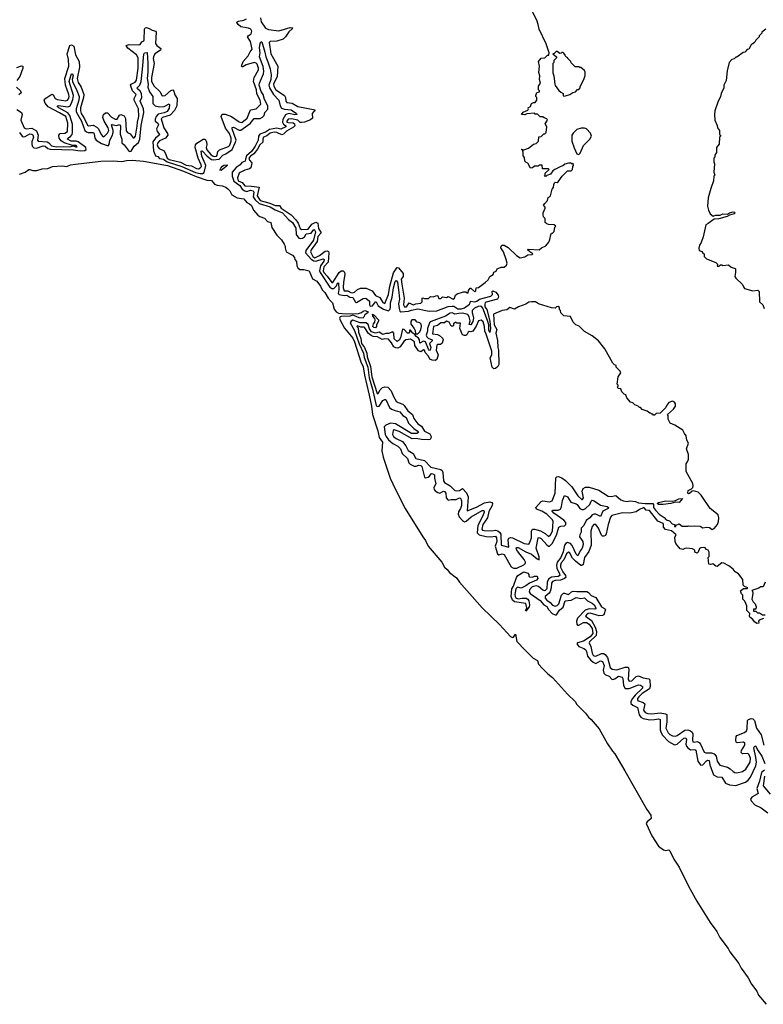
# Model space of a CAD drawing. Extents: x 2323203 to 2567568, y 883585 to 1022917.
# Tile 63 of 256: x 2457197 to 2465054, y 932177 to 942576. Entities that reach past the tile are written whole.
import ezdxf

# ---------------------------------------------------------------- set-up
doc = ezdxf.new("R2010")
doc.units = 0

msp = doc.modelspace()

# ---------------------------------------------------------------- linework, layer by layer
at = {"layer": '0CON10XD'}
for points in [[(2461285, 939544), (2461313, 939587), (2461355, 939563), (2461384, 939576), (2461437, 939583), (2461450, 939595), (2461450, 939635), (2461455, 939638), (2461475, 939630), (2461515, 939630), (2461538, 939652), (2461565, 939650), (2461605, 939662), (2461615, 939660), (2461625, 939630), (2461645, 939632), (2461665, 939650), (2461705, 939643), (2461725, 939652), (2461776, 939624), (2461792, 939635), (2461803, 939667), (2461818, 939682), (2461885, 939702), (2461912, 939702), (2461925, 939690), (2461935, 939690), (2461940, 939715), (2461955, 939740), (2461965, 939740), (2462007, 939703), (2462016, 939714), (2462020, 939745), (2462045, 939748), (2462115, 939799), (2462145, 939828), (2462166, 939864), (2462198, 939885), (2462205, 939908), (2462230, 939920), (2462242, 939945), (2462285, 939962), (2462317, 939963), (2462342, 939985), (2462347, 940005), (2462336, 940045), (2462307, 940125), (2462282, 940165), (2462285, 940185), (2462295, 940194), (2462315, 940196), (2462359, 940169), (2462445, 940086), (2462485, 940060), (2462535, 940073), (2462565, 940091), (2462610, 940095), (2462620, 940105), (2462588, 940125), (2462562, 940145), (2462568, 940152), (2462686, 940144), (2462710, 940165), (2462755, 940188), (2462788, 940225), (2462800, 940255), (2462808, 940305), (2462815, 940320), (2462827, 940323), (2462845, 940340), (2462850, 940385), (2462860, 940395), (2462845, 940408), (2462783, 940413), (2462765, 940420), (2462750, 940435), (2462750, 940475), (2462730, 940495), (2462728, 940515), (2462728, 940535), (2462750, 940585), (2462750, 940595), (2462733, 940617), (2462744, 940636), (2462772, 940665), (2462782, 940698), (2462796, 940704), (2462804, 940716), (2462822, 940785), (2462837, 940805), (2462839, 940835), (2462847, 940853), (2462855, 940860), (2462875, 940858), (2462885, 940862), (2462927, 940923), (2462985, 940980), (2463025, 940980), (2463037, 940993), (2463040, 941025), (2463050, 941035), (2463045, 941060), (2463035, 941050), (2463025, 941060), (2462995, 941062), (2462958, 941052), (2462937, 941033), (2462913, 941027), (2462850, 940995), (2462831, 940979), (2462806, 940944), (2462765, 940930), (2462755, 940920), (2462740, 940925), (2462750, 940935), (2462750, 940955), (2462790, 940995), (2462785, 941000), (2462722, 941002), (2462718, 941038), (2462685, 941040), (2462675, 941030), (2462635, 941030), (2462615, 941010), (2462595, 941008), (2462565, 941060), (2462548, 941068), (2462533, 941083), (2462532, 941122), (2462518, 941138), (2462517, 941177), (2462510, 941200), (2462500, 941205), (2462505, 941210), (2462510, 941200), (2462525, 941200), (2462572, 941218), (2462625, 941260), (2462655, 941268), (2462680, 941295), (2462682, 941338), (2462708, 941342), (2462735, 941370), (2462745, 941370), (2462760, 941385), (2462768, 941445), (2462750, 941475), (2462772, 941515), (2462768, 941528), (2462738, 941538), (2462725, 941550), (2462695, 941550), (2462668, 941578), (2462645, 941580), (2462635, 941590), (2462555, 941582), (2462535, 941573), (2462500, 941575), (2462515, 941598), (2462565, 941620), (2462572, 941635), (2462570, 941645), (2462595, 941660), (2462605, 941690), (2462625, 941700), (2462645, 941700), (2462660, 941725), (2462660, 941755), (2462650, 941765), (2462650, 941775), (2462662, 941808), (2462690, 941815), (2462690, 941825), (2462680, 941835), (2462680, 941875), (2462700, 941905), (2462688, 941945), (2462692, 941985), (2462683, 942017), (2462688, 942085), (2462680, 942135), (2462705, 942170), (2462745, 942172), (2462775, 942200), (2462788, 942202), (2462792, 942225), (2462760, 942320), (2462686, 942475), (2462676, 942525), (2462660, 942570), (2462588, 942715)], [(2457165, 941627), (2457216, 941596), (2457222, 941575), (2457207, 941515), (2457245, 941435), (2457265, 941422), (2457325, 941429), (2457373, 941403), (2457393, 941355), (2457386, 941305), (2457392, 941295), (2457486, 941286), (2457505, 941275), (2457532, 941245), (2457585, 941235), (2457655, 941238), (2457725, 941232), (2457765, 941243), (2457785, 941232), (2457805, 941235), (2457795, 941246), (2457755, 941247), (2457666, 941276), (2457636, 941296), (2457614, 941325), (2457610, 941355), (2457625, 941375), (2457675, 941378), (2457701, 941395), (2457706, 941485), (2457684, 941554), (2457617, 941593), (2457497, 941657), (2457466, 941695), (2457457, 941725), (2457472, 941748), (2457535, 941788), (2457551, 941781), (2457570, 941745), (2457591, 941735), (2457685, 941719), (2457701, 941725), (2457711, 941739), (2457718, 941765), (2457716, 941785), (2457682, 941885), (2457672, 941955), (2457715, 942085), (2457714, 942155), (2457698, 942215), (2457728, 942302), (2457745, 942310), (2457769, 942295), (2457785, 942205), (2457826, 942135), (2457827, 942075), (2457804, 941955), (2457814, 941914), (2457835, 941881), (2457847, 941865), (2457875, 941785), (2457872, 941755), (2457840, 941645), (2457838, 941615), (2457846, 941585), (2457880, 941530), (2457912, 941462), (2457925, 941455), (2457972, 941462), (2458012, 941442), (2458029, 941425), (2458057, 941365), (2458075, 941341), (2458085, 941340), (2458125, 941377), (2458139, 941405), (2458133, 941435), (2458088, 941505), (2458076, 941544), (2458082, 941575), (2458105, 941593), (2458125, 941593), (2458165, 941546), (2458205, 941524), (2458225, 941526), (2458253, 941567), (2458265, 941574), (2458300, 941560), (2458313, 941533), (2458322, 941402), (2458335, 941384), (2458365, 941372), (2458395, 941328), (2458405, 941328), (2458419, 941345), (2458439, 941451), (2458441, 941495), (2458454, 941555), (2458451, 941635), (2458405, 941725), (2458405, 941745), (2458426, 941785), (2458387, 941825), (2458368, 941885), (2458375, 941896), (2458416, 941915), (2458431, 941939), (2458449, 942065), (2458448, 942175), (2458431, 942205), (2458339, 942275), (2458324, 942295), (2458323, 942305), (2458355, 942315), (2458455, 942310), (2458471, 942315), (2458488, 942342), (2458507, 942353), (2458513, 942365), (2458517, 942475), (2458521, 942489), (2458535, 942493), (2458565, 942484), (2458595, 942465), (2458636, 942455), (2458640, 942445), (2458633, 942325), (2458644, 942305), (2458689, 942271), (2458685, 942255), (2458625, 942216), (2458609, 942185), (2458607, 942165), (2458619, 942115), (2458589, 941965), (2458591, 941925), (2458619, 941875), (2458679, 941819), (2458702, 941772), (2458735, 941775), (2458795, 941829), (2458814, 941834), (2458825, 941820), (2458835, 941784), (2458859, 941745), (2458857, 941665), (2458832, 941618), (2458785, 941567), (2458705, 941543), (2458691, 941529), (2458720, 941435), (2458759, 941375), (2458761, 941355), (2458736, 941324), (2458675, 941297), (2458656, 941275), (2458650, 941255), (2458656, 941235), (2458672, 941215), (2458722, 941192), (2458741, 941151), (2458754, 941115), (2458775, 941100), (2458895, 941071), (2458955, 941038), (2459011, 941031), (2459065, 941003), (2459085, 941002), (2459105, 941011), (2459117, 941025), (2459115, 941045), (2459083, 941113), (2459052, 941228), (2459055, 941255), (2459069, 941271), (2459135, 941313), (2459155, 941314), (2459170, 941285), (2459173, 941255), (2459168, 941225), (2459175, 941203), (2459215, 941153), (2459235, 941137), (2459255, 941131), (2459275, 941135), (2459285, 941145), (2459292, 941185), (2459307, 941203), (2459403, 941237), (2459418, 941252), (2459432, 941295), (2459431, 941325), (2459414, 941375), (2459372, 941432), (2459327, 941555), (2459335, 941579), (2459367, 941577), (2459435, 941553), (2459515, 941496), (2459545, 941489), (2459601, 941535), (2459635, 941625), (2459695, 941635), (2459744, 941685), (2459738, 941725), (2459702, 941792), (2459699, 941835), (2459668, 941925), (2459673, 941965), (2459720, 942045), (2459720, 942065), (2459705, 942105), (2459695, 942118), (2459675, 942125), (2459591, 942099), (2459555, 942079), (2459545, 942079), (2459540, 942085), (2459558, 942135), (2459611, 942195), (2459632, 942238), (2459654, 942266), (2459637, 942347), (2459605, 942395), (2459610, 942405), (2459643, 942427), (2459650, 942455), (2459638, 942475), (2459615, 942485), (2459535, 942502), (2459504, 942525), (2459492, 942545), (2459496, 942555), (2459509, 942561), (2459565, 942570), (2459592, 942585)], [(2459740, 942595), (2459749, 942555), (2459795, 942486), (2459825, 942472), (2459935, 942458), (2460053, 942493), (2460079, 942489), (2460083, 942485), (2460075, 942479), (2460042, 942448), (2460005, 942394), (2459979, 942371), (2459915, 942350), (2459845, 942346), (2459834, 942335), (2459852, 942215), (2459924, 942085), (2459916, 941975), (2459880, 941895), (2459881, 941875), (2459904, 941835), (2459994, 941774), (2460004, 941755), (2460010, 941715), (2460021, 941701), (2460075, 941694), (2460135, 941658), (2460320, 941625), (2460288, 941585), (2460289, 941535), (2460271, 941519), (2460206, 941494), (2460175, 941490), (2460162, 941492), (2460134, 941514), (2460068, 941528), (2460035, 941526), (2460018, 941505), (2460019, 941495), (2460035, 941489), (2460088, 941488), (2460101, 941475), (2460104, 941455), (2460090, 941440), (2460015, 941399), (2459985, 941366), (2459965, 941361), (2459915, 941386), (2459885, 941388), (2459845, 941379), (2459809, 941351), (2459772, 941335), (2459766, 941315), (2459766, 941284), (2459735, 941255), (2459711, 941209), (2459671, 941159), (2459635, 941135), (2459619, 941115), (2459625, 941093), (2459650, 941065), (2459638, 941012), (2459625, 941001), (2459575, 940987), (2459525, 940964), (2459515, 940955), (2459497, 940905), (2459505, 940875), (2459546, 940856), (2459575, 940820), (2459645, 940819), (2459726, 940806), (2459705, 940715), (2459739, 940665), (2459777, 940657)], [(2465080, 942475), (2465040, 942445), (2465040, 942435), (2465010, 942405), (2465010, 942395), (2464975, 942360), (2464965, 942340), (2464945, 942320), (2464935, 942320), (2464925, 942310), (2464900, 942265), (2464885, 942260), (2464858, 942232), (2464842, 942228), (2464775, 942180), (2464765, 942180), (2464747, 942163), (2464720, 942155), (2464692, 942125), (2464672, 942035), (2464660, 941935), (2464638, 941885), (2464638, 941855), (2464608, 941795), (2464602, 941765), (2464572, 941705), (2464542, 941615), (2464538, 941575), (2464542, 941515), (2464567, 941457), (2464570, 941435), (2464590, 941405), (2464590, 941365), (2464600, 941355), (2464600, 941345), (2464590, 941335), (2464587, 941263), (2464560, 941225), (2464560, 941175), (2464540, 941145), (2464540, 941125), (2464532, 941115), (2464530, 941075), (2464538, 941055), (2464532, 940965), (2464540, 940935), (2464530, 940925), (2464527, 940873), (2464498, 940795), (2464471, 940695), (2464463, 940605), (2464474, 940564), (2464492, 940525), (2464525, 940501), (2464549, 940511), (2464597, 940513), (2464626, 940524), (2464675, 940521), (2464695, 940536), (2464735, 940547), (2464749, 940545), (2464755, 940535), (2464746, 940524), (2464698, 940512), (2464672, 940498), (2464585, 940474), (2464535, 940469), (2464472, 940425), (2464445, 940410), (2464418, 940282), (2464398, 940222), (2464380, 940195), (2464374, 940164), (2464377, 940137), (2464405, 940128), (2464415, 940110), (2464430, 940105), (2464430, 940075), (2464455, 940050), (2464553, 940013), (2464570, 939995), (2464565, 939972), (2464585, 939972), (2464602, 939988), (2464617, 939987), (2464625, 939980), (2464685, 939988), (2464713, 939963), (2464755, 939950), (2464760, 939945), (2464760, 939905), (2464752, 939865), (2464762, 939845), (2464835, 939780), (2464843, 939753), (2464855, 939738), (2464945, 939712), (2464995, 939720), (2465010, 939705), (2465012, 939595), (2465048, 939565), (2465062, 939525)], [(2457196, 941385), (2457223, 941345), (2457235, 941339), (2457255, 941342), (2457305, 941370), (2457325, 941368), (2457335, 941361), (2457342, 941335), (2457325, 941285), (2457324, 941265), (2457330, 941240), (2457345, 941224), (2457375, 941221), (2457445, 941244), (2457465, 941239), (2457495, 941215), (2457520, 941210), (2457765, 941200), (2457835, 941192), (2457885, 941195), (2457898, 941205), (2457894, 941225), (2457815, 941286), (2457795, 941294), (2457741, 941295), (2457702, 941315), (2457707, 941325), (2457735, 941344), (2457751, 941365), (2457756, 941384), (2457756, 941474), (2457725, 941565), (2457705, 941591), (2457610, 941645), (2457591, 941665), (2457605, 941670), (2457705, 941656), (2457725, 941664), (2457741, 941689), (2457759, 941735), (2457764, 941775), (2457720, 941925), (2457736, 941985), (2457745, 942003), (2457755, 942006), (2457761, 941985), (2457752, 941945), (2457754, 941925), (2457800, 941830), (2457824, 941765), (2457821, 941725), (2457794, 941635), (2457794, 941604), (2457850, 941505), (2457885, 941405), (2457901, 941391), (2457921, 941385), (2457975, 941386), (2457985, 941369), (2457991, 941325), (2458006, 941305), (2458060, 941270), (2458130, 941245), (2458143, 941257), (2458149, 941305), (2458175, 941348), (2458186, 941385), (2458186, 941406), (2458167, 941465), (2458175, 941469), (2458215, 941457), (2458255, 941469), (2458263, 941453), (2458257, 941367), (2458277, 941315), (2458276, 941276), (2458302, 941255), (2458354, 941185), (2458375, 941189), (2458405, 941241), (2458451, 941279), (2458465, 941315), (2458481, 941459), (2458509, 941595), (2458504, 941635), (2458470, 941715), (2458487, 941755), (2458485, 941795), (2458470, 941820), (2458441, 941845), (2458439, 941855), (2458467, 941883), (2458480, 941925), (2458496, 942055), (2458507, 942213), (2458517, 942225), (2458545, 942229), (2458552, 942118), (2458552, 942022), (2458544, 941955), (2458554, 941895), (2458551, 941865), (2458567, 941815), (2458602, 941765), (2458605, 941690), (2458627, 941667), (2458675, 941657), (2458725, 941661), (2458775, 941686), (2458779, 941679), (2458775, 941642), (2458755, 941605), (2458725, 941591), (2458661, 941579), (2458638, 941555), (2458627, 941525), (2458629, 941505), (2458657, 941485), (2458663, 941465), (2458642, 941422), (2458650, 941395), (2458675, 941365), (2458672, 941355), (2458631, 941325), (2458604, 941285), (2458611, 941191), (2458630, 941140), (2458655, 941131), (2458675, 941109), (2458715, 941104), (2458754, 941074), (2458911, 941025), (2459055, 940963), (2459105, 940951), (2459127, 940953), (2459146, 940964), (2459162, 941035), (2459158, 941055), (2459120, 941135), (2459115, 941186), (2459125, 941191), (2459177, 941135), (2459225, 941099), (2459246, 941096), (2459305, 941102), (2459343, 941147), (2459375, 941161), (2459440, 941205), (2459475, 941275), (2459483, 941305), (2459441, 941425), (2459441, 941439), (2459455, 941441), (2459515, 941410), (2459535, 941411), (2459631, 941479), (2459675, 941534), (2459736, 941534), (2459764, 941545), (2459780, 941565), (2459788, 941595), (2459819, 941631), (2459819, 941665), (2459783, 941735), (2459768, 941785), (2459747, 941817), (2459727, 941885), (2459731, 941905), (2459773, 942005), (2459776, 942034), (2459771, 942081), (2459732, 942185), (2459738, 942225), (2459731, 942279), (2459736, 942325), (2459745, 942342), (2459755, 942344), (2459788, 942235), (2459796, 942185), (2459820, 942130), (2459845, 942058), (2459854, 941995), (2459850, 941945), (2459828, 941885), (2459836, 941856), (2459877, 941787), (2459934, 941725), (2459948, 941665), (2459962, 941642), (2459995, 941630), (2460065, 941623), (2460122, 941585), (2460126, 941575), (2460105, 941570), (2460045, 941584), (2460020, 941580), (2460005, 941571), (2459978, 941522), (2459972, 941495), (2459984, 941474), (2460010, 941455), (2460008, 941445), (2459955, 941420), (2459915, 941431), (2459835, 941416), (2459795, 941390), (2459735, 941368), (2459721, 941345), (2459715, 941305), (2459685, 941242), (2459645, 941183), (2459592, 941138), (2459582, 941102), (2459578, 941082), (2459545, 941068), (2459527, 941043), (2459483, 941015), (2459440, 940965), (2459440, 940925), (2459460, 940870), (2459524, 940824), (2459548, 940788), (2459575, 940767), (2459595, 940761), (2459635, 940774), (2459665, 940768), (2459672, 940755), (2459664, 940705), (2459686, 940675), (2459726, 940636), (2459845, 940598), (2459895, 940568), (2459972, 940535), (2460037, 940467), (2460078, 940435), (2460115, 940374), (2460119, 940309), (2460145, 940270), (2460165, 940265), (2460185, 940268), (2460205, 940284), (2460225, 940315), (2460277, 940323), (2460305, 940361), (2460313, 940355), (2460324, 940334), (2460301, 940249), (2460221, 940139), (2460217, 940115), (2460277, 940047), (2460305, 940028), (2460325, 940026), (2460402, 940052), (2460413, 940045), (2460412, 940025), (2460376, 939975), (2460363, 939925), (2460371, 939905), (2460475, 939752), (2460495, 939737), (2460515, 939738), (2460543, 939765), (2460555, 939795), (2460565, 939798), (2460570, 939725), (2460562, 939685), (2460572, 939672), (2460625, 939663), (2460655, 939665), (2460685, 939646), (2460715, 939641), (2460745, 939593), (2460755, 939590), (2460825, 939632), (2460854, 939634), (2460892, 939602), (2460893, 939565), (2460901, 939551), (2460925, 939554), (2460955, 939595), (2460965, 939597), (2460985, 939553), (2461041, 939519)], [(2462945, 941770), (2462965, 941773), (2463010, 941785), (2463043, 941807), (2463070, 941815), (2463092, 941838), (2463105, 941840), (2463120, 941855), (2463118, 941872), (2463158, 941945), (2463172, 941988), (2463172, 942022), (2463165, 942040), (2463125, 942070), (2463115, 942070), (2463105, 942080), (2463065, 942080), (2463022, 942122), (2463020, 942135), (2462990, 942165), (2462990, 942175), (2462975, 942180), (2462960, 942195), (2462960, 942205), (2462938, 942228), (2462925, 942230), (2462918, 942222), (2462905, 942220), (2462875, 942240), (2462865, 942240), (2462845, 942220), (2462830, 942215), (2462870, 942185), (2462870, 942175), (2462840, 942145), (2462840, 942125), (2462830, 942115), (2462830, 942015), (2462840, 941985), (2462850, 941895), (2462855, 941880), (2462895, 941830), (2462915, 941810), (2462938, 941798), (2462940, 941775), (2462945, 941770)], [(2457165, 942071), (2457215, 942088), (2457230, 942085), (2457229, 942065), (2457198, 941975), (2457165, 941935)], [(2457163, 941865), (2457206, 941825), (2457212, 941805), (2457188, 941782)], [(2463105, 941152), (2463120, 941165), (2463154, 941246), (2463222, 941315), (2463238, 941345), (2463229, 941379), (2463185, 941422), (2463165, 941432), (2463128, 941432), (2463085, 941418), (2463044, 941376), (2463032, 941355), (2463032, 941292), (2463054, 941224), (2463085, 941160), (2463105, 941152)], [(2457195, 940945), (2457255, 940965), (2457295, 940994), (2457305, 940995), (2457335, 940983), (2457377, 940983), (2457435, 941000), (2457495, 941005), (2457545, 941025), (2457645, 941033), (2457695, 941027), (2457735, 941043), (2457788, 941052), (2458055, 941082), (2458185, 941087), (2458275, 941079), (2458325, 941089), (2458385, 941092), (2458505, 941083), (2458758, 941035), (2458929, 940975), (2459060, 940920), (2459173, 940883), (2459225, 940877), (2459255, 940840), (2459285, 940829), (2459335, 940821), (2459375, 940806), (2459395, 940789), (2459418, 940768), (2459439, 940725), (2459495, 940693), (2459565, 940684), (2459598, 940645), (2459625, 940632), (2459645, 940614), (2459667, 940565), (2459713, 940513), (2459735, 940498), (2459785, 940480), (2459815, 940444), (2459850, 940435), (2459861, 940381), (2459915, 940300), (2459962, 940252), (2459992, 940205), (2460002, 940185), (2460000, 940165), (2460014, 940125), (2460078, 940088), (2460100, 940065), (2460103, 940045), (2460122, 940022), (2460124, 939975), (2460134, 939954), (2460155, 939938), (2460198, 939938), (2460255, 939922), (2460289, 939839), (2460338, 939815), (2460375, 939762), (2460394, 939724), (2460422, 939695), (2460455, 939635), (2460484, 939605), (2460502, 939585), (2460520, 939520), (2460542, 939492), (2460565, 939476), (2460645, 939469), (2460775, 939474), (2460808, 939482), (2460825, 939499), (2460845, 939506), (2460872, 939495), (2460880, 939485), (2460842, 939458), (2460825, 939424), (2460785, 939426), (2460753, 939443), (2460715, 939454), (2460684, 939444), (2460595, 939443), (2460582, 939438), (2460576, 939424), (2460582, 939402), (2460629, 939319), (2460715, 939211), (2460735, 939175), (2460802, 938962), (2460825, 938909), (2460840, 938820), (2460889, 938609)], [(2459325, 940983), (2459312, 940988), (2459322, 941008), (2459341, 941029), (2459355, 941040), (2459390, 941045), (2459390, 941035), (2459380, 941025), (2459325, 940983)], [(2459777, 940657), (2459839, 940639), (2459895, 940613), (2459942, 940612), (2459961, 940585), (2460064, 940514), (2460114, 940464), (2460138, 940428), (2460162, 940372), (2460175, 940360), (2460246, 940364), (2460284, 940416), (2460325, 940436), (2460346, 940426), (2460355, 940372), (2460382, 940325), (2460347, 940285), (2460341, 940235), (2460275, 940145), (2460271, 940125), (2460294, 940075), (2460315, 940061), (2460365, 940085), (2460425, 940131), (2460445, 940136), (2460458, 940128), (2460462, 940115), (2460455, 940015), (2460412, 939965), (2460405, 939925), (2460411, 939905), (2460444, 939866), (2460495, 939801), (2460505, 939802), (2460573, 939907), (2460595, 939925), (2460615, 939923), (2460629, 939909), (2460633, 939885), (2460617, 939805), (2460615, 939745), (2460624, 939714), (2460665, 939711), (2460695, 939695), (2460718, 939692), (2460733, 939697), (2460765, 939725), (2460799, 939741), (2460859, 939739), (2460922, 939712), (2460955, 939664), (2461002, 939642), (2461035, 939588), (2461055, 939578), (2461093, 939675), (2461109, 939761), (2461148, 939902), (2461180, 939955), (2461185, 939960), (2461199, 939955), (2461249, 939895), (2461248, 939865), (2461227, 939835), (2461234, 939784), (2461260, 939635), (2461251, 939565), (2461262, 939545), (2461285, 939544)], [(2461041, 939519), (2461095, 939502), (2461110, 939520), (2461116, 939545), (2461113, 939585), (2461134, 939646), (2461145, 939743), (2461165, 939812), (2461175, 939822), (2461187, 939805), (2461202, 939695), (2461209, 939625), (2461201, 939575), (2461206, 939526), (2461215, 939497), (2461225, 939489), (2461305, 939496), (2461335, 939510), (2461405, 939523), (2461525, 939499), (2461605, 939500), (2461725, 939547), (2461765, 939552), (2461785, 939549), (2461825, 939522), (2461865, 939521), (2461897, 939533), (2461949, 939571), (2461958, 939585), (2461960, 939605), (2462005, 939595), (2462027, 939603), (2462055, 939623), (2462175, 939655), (2462193, 939675), (2462190, 939705), (2462195, 939714), (2462229, 939699), (2462251, 939665), (2462256, 939644), (2462247, 939623), (2462126, 939594), (2462115, 939585), (2462110, 939570), (2462110, 939545), (2462131, 939515), (2462165, 939391), (2462172, 939315), (2462166, 939274), (2462154, 939295), (2462153, 939353), (2462139, 939399), (2462090, 939530), (2462077, 939547), (2462065, 939552), (2462042, 939548), (2462001, 939529), (2461978, 939505), (2461976, 939485), (2461992, 939425), (2461985, 939389), (2461965, 939354), (2461947, 939357), (2461956, 939395), (2461947, 939437), (2461931, 939461), (2461875, 939476), (2461838, 939472), (2461795, 939465), (2461765, 939479), (2461745, 939477), (2461695, 939446), (2461545, 939388), (2461526, 939375), (2461505, 939315), (2461504, 939285), (2461492, 939245), (2461498, 939228), (2461512, 939212), (2461554, 939194), (2461555, 939185), (2461526, 939155), (2461541, 939115), (2461534, 939086), (2461528, 939082), (2461515, 939096), (2461484, 939174), (2461465, 939182), (2461425, 939161), (2461420, 939195), (2461411, 939211), (2461384, 939235), (2461373, 939253), (2461350, 939265), (2461325, 939298), (2461315, 939298), (2461314, 939275), (2461307, 939265), (2461295, 939264), (2461260, 939305), (2461242, 939308), (2461222, 939215), (2461205, 939190), (2461185, 939178), (2461154, 939205), (2461149, 939265), (2461139, 939279), (2461095, 939262), (2461065, 939262), (2461035, 939251), (2460995, 939275), (2460955, 939266), (2460915, 939278), (2460892, 939312), (2460878, 939358), (2460856, 939376), (2460794, 939376), (2460715, 939401), (2460698, 939392), (2460690, 939375), (2460736, 939295), (2460783, 939153), (2460829, 939055), (2460838, 939008), (2460874, 938905), (2460888, 938795), (2460925, 938675), (2460963, 938503), (2460975, 938490), (2460995, 938493), (2461035, 938553), (2461055, 938566), (2461065, 938565), (2461105, 938481), (2461125, 938463), (2461165, 938447), (2461214, 938434), (2461246, 938396), (2461281, 938375), (2461306, 938316), (2461360, 938260), (2461396, 938235), (2461409, 938215), (2461393, 938205), (2461338, 938205), (2461167, 938307), (2461115, 938314), (2461065, 938295), (2461048, 938275), (2461060, 938195), (2461069, 938175), (2461095, 938139), (2461139, 938099), (2461191, 938071), (2461222, 938045), (2461239, 937995), (2461295, 937940), (2461310, 937895), (2461321, 937881), (2461365, 937859), (2461385, 937859), (2461415, 937870), (2461435, 937866), (2461445, 937857), (2461475, 937743), (2461485, 937737), (2461512, 937745), (2461528, 937755), (2461545, 937781), (2461555, 937784), (2461578, 937768), (2461579, 937735), (2461594, 937675), (2461574, 937635), (2461575, 937615), (2461585, 937601), (2461615, 937582), (2461635, 937577), (2461675, 937598), (2461685, 937594), (2461698, 937575), (2461704, 937525), (2461725, 937503), (2461755, 937510), (2461810, 937510), (2461845, 937525), (2461855, 937523), (2461866, 937496), (2461866, 937446), (2461856, 937415), (2461833, 937377), (2461830, 937355), (2461839, 937325), (2461875, 937285), (2461895, 937274), (2461915, 937278), (2461967, 937325), (2462085, 937391), (2462102, 937392), (2462104, 937375), (2462092, 937335), (2462037, 937233), (2462031, 937155), (2462050, 937135), (2462125, 937117), (2462175, 937114), (2462225, 937120), (2462235, 937105), (2462237, 937065), (2462219, 937015), (2462245, 936934), (2462258, 936925), (2462295, 936935), (2462315, 936929), (2462388, 936798), (2462415, 936783), (2462448, 936785), (2462525, 936819), (2462541, 936835), (2462541, 936845), (2462526, 936875), (2462455, 936963), (2462444, 936986), (2462445, 937003), (2462465, 937001), (2462545, 936955), (2462605, 936932), (2462665, 936881), (2462685, 936873), (2462685, 936903), (2462654, 936995), (2462675, 937105), (2462685, 937108), (2462705, 937097), (2462765, 937029), (2462785, 937015), (2462795, 937015), (2462824, 937045), (2462868, 937132), (2462892, 937215), (2462915, 937228), (2462955, 937230), (2462968, 937245), (2462967, 937265), (2462945, 937291), (2462840, 937365), (2462824, 937385), (2462825, 937395), (2462885, 937396), (2462912, 937408), (2462922, 937435), (2462931, 937499), (2462955, 937551), (2462985, 937535), (2463019, 937479), (2463075, 937464), (2463088, 937455), (2463114, 937414), (2463135, 937404), (2463155, 937404), (2463175, 937413), (2463222, 937455), (2463235, 937490), (2463245, 937500), (2463265, 937495), (2463335, 937448), (2463404, 937435), (2463418, 937425), (2463413, 937415), (2463358, 937385), (2463335, 937330), (2463285, 937353), (2463265, 937355), (2463246, 937345), (2463220, 937315), (2463182, 937288), (2463156, 937235), (2463130, 937205), (2463129, 937165), (2463114, 937135), (2463112, 937115), (2463146, 937066), (2463149, 937035), (2463141, 936995), (2463119, 936965), (2463095, 936913), (2463075, 936931), (2463034, 937024), (2463015, 937045), (2462985, 937055), (2462969, 937045), (2462955, 937025), (2462939, 936955), (2462913, 936895), (2462877, 936845), (2462868, 936815), (2462872, 936782), (2462901, 936725), (2462904, 936705), (2462885, 936695), (2462815, 936687), (2462785, 936667), (2462769, 936635), (2462766, 936565), (2462745, 936545), (2462725, 936551), (2462679, 936589), (2462655, 936596), (2462613, 936587), (2462583, 936555), (2462579, 936535), (2462592, 936515), (2462695, 936442), (2462735, 936395), (2462765, 936380), (2462785, 936345), (2462824, 936305), (2462855, 936290), (2462870, 936290), (2462902, 936338), (2462940, 936370), (2462961, 936439), (2463024, 936446), (2463075, 936472), (2463125, 936462), (2463165, 936471), (2463195, 936437), (2463245, 936414), (2463266, 936395), (2463285, 936365), (2463285, 936354), (2463275, 936349), (2463215, 936355), (2463171, 936339), (2463092, 936255), (2463081, 936225), (2463085, 936191), (2463092, 936182), (2463105, 936182), (2463155, 936210), (2463185, 936210), (2463215, 936192), (2463246, 936145), (2463254, 936095), (2463225, 936057), (2463155, 936012), (2463092, 935995), (2463082, 935985), (2463106, 935955), (2463156, 935936), (2463174, 935924), (2463185, 935903), (2463196, 935855), (2463227, 935815), (2463255, 935789), (2463285, 935776), (2463334, 935805), (2463355, 935798), (2463372, 935755), (2463363, 935705), (2463368, 935675), (2463385, 935657), (2463425, 935641), (2463455, 935612), (2463465, 935609), (2463485, 935614), (2463525, 935643), (2463563, 935633), (2463569, 935619), (2463576, 935545), (2463595, 935512), (2463635, 935514), (2463735, 935550), (2463755, 935549), (2463779, 935535), (2463779, 935515), (2463699, 935441), (2463673, 935407), (2463654, 935375), (2463654, 935355), (2463675, 935335), (2463725, 935311), (2463742, 935235), (2463761, 935211), (2463785, 935194), (2463855, 935182), (2463905, 935184), (2463945, 935193), (2463965, 935185), (2463965, 935075), (2463974, 935045), (2463990, 935020), (2464052, 934952), (2464115, 934917), (2464145, 934924), (2464215, 934986), (2464235, 934990), (2464241, 934975), (2464236, 934925), (2464242, 934902), (2464255, 934884), (2464285, 934866), (2464329, 934869), (2464342, 934862), (2464363, 934745), (2464385, 934711), (2464395, 934704), (2464415, 934706), (2464455, 934748), (2464465, 934754), (2464482, 934752), (2464489, 934705), (2464529, 934599), (2464565, 934579), (2464617, 934577), (2464654, 934514), (2464695, 934494), (2464765, 934489), (2464865, 934524), (2464893, 934545), (2464918, 934575), (2464976, 934695), (2464983, 934735), (2464975, 934782), (2464954, 934885), (2464963, 934907), (2464975, 934904), (2464993, 934863), (2465038, 934798), (2465071, 934721)], [(2462365, 937004), (2462357, 937083), (2462365, 937100), (2462382, 937108), (2462405, 937104), (2462527, 937045), (2462575, 937038), (2462585, 937048), (2462606, 937104), (2462603, 937175), (2462616, 937194), (2462635, 937196), (2462698, 937178), (2462749, 937149), (2462785, 937119), (2462805, 937134), (2462826, 937175), (2462833, 937275), (2462826, 937295), (2462765, 937355), (2462715, 937385), (2462656, 937405), (2462652, 937425), (2462705, 937489), (2462725, 937493), (2462795, 937483), (2462824, 937496), (2462856, 937575), (2462863, 937737), (2462872, 937748), (2462885, 937751), (2462925, 937737), (2462965, 937710), (2463031, 937641), (2463095, 937548), (2463135, 937508), (2463145, 937510), (2463153, 937525), (2463140, 937595), (2463150, 937625), (2463175, 937640), (2463215, 937640), (2463316, 937606), (2463415, 937542), (2463445, 937540), (2463495, 937552), (2463550, 937505), (2463575, 937495), (2463615, 937489), (2463645, 937495), (2463705, 937489), (2463736, 937475), (2463805, 937465), (2463885, 937465), (2463895, 937455), (2463892, 937425), (2463915, 937395), (2463955, 937354), (2464008, 937318), (2464029, 937295), (2464064, 937284), (2464092, 937252), (2464120, 937245), (2464115, 937223), (2464130, 937225), (2464132, 937238), (2464165, 937252), (2464198, 937228), (2464255, 937228), (2464265, 937232), (2464285, 937228), (2464325, 937232), (2464385, 937228), (2464415, 937210), (2464455, 937218), (2464485, 937212), (2464515, 937193), (2464536, 937204), (2464570, 937245), (2464580, 937275), (2464584, 937315), (2464576, 937346), (2464491, 937415), (2464396, 937555), (2464365, 937585), (2464315, 937599), (2464303, 937597), (2464275, 937572), (2464265, 937569), (2464255, 937575), (2464260, 937605), (2464295, 937621), (2464309, 937635), (2464314, 937654), (2464309, 937679), (2464238, 937805), (2464240, 937885), (2464258, 937912), (2464263, 937935), (2464263, 937985), (2464244, 938045), (2464262, 938105), (2464246, 938135), (2464240, 938180), (2464220, 938205), (2464205, 938242), (2464120, 938295), (2464070, 938315), (2464048, 938358), (2464048, 938395), (2464040, 938405), (2464106, 938464), (2464126, 938495), (2464125, 938520), (2464116, 938536), (2464095, 938547), (2464055, 938532), (2464034, 938506), (2464025, 938480), (2463965, 938420), (2463923, 938417), (2463905, 938400), (2463895, 938400), (2463885, 938410), (2463875, 938410), (2463865, 938420), (2463855, 938420), (2463825, 938440), (2463775, 938460), (2463755, 938480), (2463745, 938480), (2463730, 938495), (2463695, 938510), (2463675, 938530), (2463650, 938535), (2463613, 938583), (2463600, 938615), (2463585, 938620), (2463560, 938645), (2463548, 938678), (2463525, 938680), (2463510, 938695), (2463520, 938705), (2463520, 938715), (2463510, 938725), (2463522, 938805), (2463547, 938847), (2463540, 938865), (2463500, 938905), (2463500, 938925), (2463482, 938932), (2463465, 938950), (2463380, 939100), (2463314, 939184), (2463245, 939237), (2463165, 939282), (2463108, 939338), (2463072, 939352), (2463045, 939380), (2463015, 939440), (2462945, 939450), (2462915, 939480), (2462910, 939505), (2462900, 939515), (2462900, 939535), (2462888, 939548), (2462870, 939545), (2462855, 939530), (2462815, 939533), (2462680, 939575), (2462648, 939598), (2462605, 939598), (2462575, 939593), (2462545, 939570), (2462468, 939542), (2462425, 939520), (2462375, 939538), (2462345, 939513), (2462295, 939506), (2462204, 939466), (2462209, 939355), (2462237, 939305), (2462226, 939264), (2462247, 939187), (2462250, 939115), (2462257, 939085), (2462259, 938935), (2462250, 938915), (2462225, 938891), (2462205, 938888), (2462188, 938908), (2462169, 939005), (2462185, 939038), (2462186, 939075), (2462126, 939255), (2462110, 939285), (2462108, 939335), (2462095, 939384), (2462073, 939403), (2462045, 939394), (2462020, 939340), (2461983, 939287), (2461965, 939279), (2461945, 939282), (2461935, 939275), (2461921, 939249), (2461909, 939241), (2461895, 939240), (2461877, 939247), (2461846, 939315), (2461855, 939370), (2461815, 939370), (2461805, 939380), (2461780, 939365), (2461780, 939345), (2461772, 939338), (2461755, 939340), (2461733, 939383), (2461705, 939392), (2461685, 939373), (2461645, 939374), (2461612, 939348), (2461569, 939335), (2461560, 939260), (2461611, 939251), (2461632, 939242), (2461664, 939214), (2461672, 939195), (2461661, 939159), (2461643, 939147), (2461614, 939146), (2461605, 939137), (2461597, 939085), (2461620, 939035), (2461603, 938987), (2461585, 938978), (2461555, 938979), (2461532, 938992), (2461515, 939024), (2461481, 939061), (2461475, 939087), (2461465, 939091), (2461435, 939068), (2461409, 939079), (2461371, 939135), (2461368, 939175), (2461325, 939201), (2461275, 939195), (2461255, 939177), (2461218, 939122), (2461192, 939108), (2461170, 939110), (2461150, 939120), (2461125, 939164), (2461095, 939203), (2461055, 939205), (2461025, 939198), (2460978, 939228), (2460931, 939231), (2460910, 939240), (2460882, 939262), (2460845, 939322), (2460835, 939329), (2460800, 939330), (2460765, 939342), (2460758, 939335), (2460772, 939322), (2460775, 939276), (2460800, 939210), (2460810, 939155), (2460839, 939115), (2460865, 939055), (2460869, 939015), (2460902, 938912), (2460916, 938805), (2460975, 938628), (2460985, 938629), (2461004, 938666), (2461030, 938690), (2461055, 938697), (2461085, 938695), (2461123, 938655), (2461145, 938595), (2461175, 938546), (2461195, 938532), (2461244, 938514), (2461260, 938500), (2461299, 938445), (2461347, 938407), (2461360, 938365), (2461405, 938308), (2461442, 938282), (2461475, 938232), (2461531, 938201), (2461544, 938175), (2461542, 938155), (2461535, 938144), (2461515, 938139), (2461442, 938142), (2461385, 938154), (2461345, 938151), (2461205, 938226), (2461155, 938245), (2461144, 938236), (2461138, 938215), (2461137, 938195), (2461145, 938175), (2461175, 938153), (2461240, 938120), (2461275, 938075), (2461303, 938025), (2461353, 937993), (2461381, 937941), (2461475, 937921), (2461541, 937851), (2461645, 937825), (2461659, 937815), (2461666, 937795), (2461676, 937705), (2461687, 937687), (2461744, 937654), (2461795, 937605), (2461815, 937600), (2461845, 937605), (2461875, 937625), (2461918, 937578), (2461937, 937535), (2461925, 937389), (2462025, 937426), (2462108, 937472), (2462165, 937485), (2462187, 937477), (2462192, 937465), (2462189, 937445), (2462155, 937382), (2462140, 937315), (2462092, 937245), (2462079, 937195), (2462086, 937186), (2462105, 937182), (2462185, 937177), (2462225, 937185), (2462249, 937179), (2462271, 937161), (2462282, 937142), (2462285, 937025), (2462365, 937004)], [(2460955, 939322), (2460938, 939325), (2460929, 939335), (2460934, 939365), (2460949, 939381), (2460954, 939405), (2460950, 939420), (2460928, 939445), (2460924, 939466), (2460943, 939455), (2460988, 939405), (2460988, 939392), (2460968, 939355), (2460968, 939335), (2460955, 939322)], [(2461405, 939258), (2461425, 939278), (2461436, 939304), (2461442, 939335), (2461439, 939359), (2461425, 939374), (2461395, 939381), (2461375, 939405), (2461341, 939405), (2461330, 939390), (2461329, 939359), (2461366, 939315), (2461375, 939295), (2461378, 939258), (2461405, 939258)], [(2460889, 938609), (2460915, 938495), (2460924, 938405), (2460981, 938235), (2460995, 938165), (2461031, 938115), (2461023, 938023), (2461036, 937956), (2461112, 937735), (2461166, 937615), (2461270, 937415), (2461455, 937115), (2461486, 937075), (2461514, 937015), (2461658, 936845), (2461684, 936795), (2461715, 936769), (2461737, 936737), (2461811, 936681), (2461844, 936634), (2462083, 936363), (2462267, 936187), (2462381, 936061), (2462405, 936052), (2462415, 936055), (2462436, 936085), (2462448, 936008), (2462535, 935922), (2462622, 935832), (2462667, 935807), (2462680, 935770), (2462722, 935722), (2462776, 935666), (2462825, 935630), (2462984, 935454), (2463066, 935375), (2463085, 935345), (2463175, 935251), (2463208, 935208), (2463235, 935185), (2463318, 935085), (2463409, 934929), (2463460, 934850), (2463485, 934823), (2463592, 934642), (2463824, 934234), (2463866, 934175), (2463869, 934141), (2463828, 934105), (2463817, 934085), (2463877, 933955), (2463945, 933847), (2463998, 933808), (2464023, 933803), (2464055, 933807), (2464065, 933797), (2464109, 933709), (2464166, 933625), (2464262, 933425), (2464352, 933265), (2464491, 933041), (2464563, 932945), (2464594, 932884), (2464684, 932765), (2464701, 932731), (2464795, 932609), (2464819, 932559), (2464893, 932455), (2464930, 932390), (2464985, 932315), (2465004, 932275), (2465085, 932177)], [(2463995, 937454), (2463945, 937455), (2463933, 937465), (2463945, 937476), (2464025, 937494), (2464095, 937492), (2464125, 937498), (2464161, 937515), (2464199, 937519), (2464165, 937477), (2464125, 937481), (2464077, 937465), (2463995, 937454)], [(2465055, 936250), (2465010, 936235), (2465002, 936225), (2465008, 936202), (2464985, 936198), (2464960, 936215), (2464945, 936240), (2464912, 936265), (2464908, 936275), (2464910, 936305), (2464880, 936335), (2464880, 936385), (2464858, 936435), (2464838, 936455), (2464837, 936497), (2464823, 936513), (2464812, 936545), (2464843, 936567), (2464885, 936570), (2464890, 936575), (2464855, 936590), (2464840, 936605), (2464838, 936665), (2464792, 936725), (2464758, 936745), (2464734, 936774), (2464689, 936809), (2464636, 936836), (2464615, 936838), (2464565, 936802), (2464554, 936804), (2464519, 936829), (2464495, 936822), (2464477, 936827), (2464470, 936895), (2464482, 936908), (2464483, 936953), (2464473, 936973), (2464455, 936980), (2464435, 937000), (2464395, 936998), (2464380, 936990), (2464367, 936953), (2464355, 936942), (2464332, 936952), (2464330, 936975), (2464307, 936987), (2464245, 936993), (2464225, 936992), (2464205, 936982), (2464177, 936987), (2464130, 937045), (2464122, 937065), (2464118, 937112), (2464132, 937135), (2464085, 937178), (2464020, 937190), (2463998, 937218), (2464001, 937245), (2463996, 937255), (2463940, 937280), (2463851, 937391), (2463816, 937396), (2463795, 937421), (2463785, 937422), (2463745, 937404), (2463712, 937378), (2463645, 937364), (2463565, 937367), (2463455, 937340), (2463439, 937321), (2463413, 937245), (2463394, 937146), (2463385, 937129), (2463369, 937121), (2463355, 937121), (2463343, 937133), (2463314, 937205), (2463286, 937245), (2463264, 937245), (2463244, 937225), (2463233, 937175), (2463235, 937025), (2463209, 936961), (2463163, 936897), (2463149, 936821), (2463135, 936812), (2463125, 936813), (2463068, 936858), (2463039, 936889), (2463005, 936947), (2462995, 936952), (2462975, 936933), (2462947, 936873), (2462919, 936839)], [(2462919, 936839), (2462910, 936815), (2462912, 936795), (2462934, 936745), (2462965, 936705), (2462966, 936685), (2462955, 936675), (2462912, 936658), (2462855, 936654), (2462825, 936643), (2462816, 936625), (2462814, 936575), (2462803, 936537), (2462791, 936519), (2462749, 936485), (2462750, 936465), (2462765, 936445), (2462802, 936422), (2462825, 936392), (2462855, 936382), (2462875, 936389), (2462895, 936408), (2462922, 936498), (2462941, 936519), (2462955, 936520), (2462995, 936504), (2463027, 936533), (2463045, 936541), (2463085, 936536), (2463188, 936538), (2463207, 936527), (2463235, 936494), (2463285, 936475), (2463344, 936375), (2463377, 936357), (2463385, 936345), (2463368, 936292), (2463355, 936282), (2463321, 936281), (2463225, 936308), (2463205, 936304), (2463185, 936291), (2463175, 936275), (2463240, 936230), (2463279, 936159), (2463293, 936115), (2463288, 936072), (2463219, 936005), (2463215, 935995), (2463231, 935955), (2463245, 935885), (2463255, 935865), (2463265, 935856), (2463283, 935853), (2463345, 935881), (2463365, 935882), (2463382, 935872), (2463408, 935838), (2463437, 935735), (2463458, 935718), (2463505, 935708), (2463595, 935739), (2463626, 935736), (2463633, 935715), (2463626, 935606), (2463635, 935589), (2463666, 935594), (2463712, 935638), (2463735, 935647), (2463785, 935626), (2463845, 935615), (2463855, 935605), (2463857, 935535), (2463850, 935510), (2463775, 935460), (2463738, 935425), (2463724, 935405), (2463726, 935386), (2463785, 935366), (2463802, 935352), (2463789, 935285), (2463805, 935260), (2463835, 935249), (2463875, 935246), (2463965, 935257), (2464021, 935245), (2464036, 935236), (2464036, 935155), (2464024, 935095), (2464047, 935045), (2464065, 935027), (2464095, 935011), (2464125, 935009), (2464145, 935017), (2464225, 935074), (2464255, 935075), (2464285, 935065), (2464301, 935051), (2464309, 935035), (2464305, 934965), (2464310, 934950), (2464325, 934946), (2464355, 934951), (2464375, 934943), (2464390, 934925), (2464430, 934840), (2464445, 934833), (2464505, 934832), (2464535, 934822), (2464557, 934797), (2464568, 934745), (2464595, 934703), (2464675, 934683), (2464705, 934665), (2464735, 934634), (2464754, 934624), (2464775, 934621), (2464835, 934635), (2464868, 934662), (2464915, 934735), (2464917, 934775), (2464900, 934820), (2464885, 934826), (2464835, 934821), (2464820, 934835), (2464824, 934856), (2464858, 934915), (2464860, 934935), (2464844, 934944), (2464778, 934938), (2464767, 934947), (2464765, 934965), (2464767, 935005), (2464774, 935016), (2464855, 935049), (2464875, 935064), (2464882, 935085), (2464887, 935173), (2464896, 935184), (2464925, 935197), (2464945, 935191), (2464962, 935175), (2464983, 935095), (2465032, 935022), (2465061, 934915)], [(2462545, 936330), (2462542, 936335), (2462554, 936365), (2462545, 936410), (2462425, 936428), (2462403, 936445), (2462390, 936485), (2462398, 936565), (2462416, 936594), (2462445, 936686), (2462459, 936705), (2462525, 936744), (2462565, 936730), (2462577, 936717), (2462578, 936698), (2462585, 936692), (2462615, 936688), (2462635, 936698), (2462665, 936700), (2462672, 936675), (2462658, 936655), (2462584, 936626), (2462545, 936595), (2462495, 936573), (2462455, 936581), (2462440, 936565), (2462429, 936505), (2462431, 936485), (2462440, 936470), (2462465, 936459), (2462507, 936467), (2462548, 936465), (2462565, 936456), (2462575, 936439), (2462583, 936395), (2462581, 936375), (2462545, 936330)], [(2465074, 936636), (2465054, 936586), (2465025, 936586), (2465005, 936573), (2464932, 936548), (2464939, 936539), (2464942, 936515), (2464932, 936455), (2464946, 936426), (2464967, 936405), (2464980, 936375), (2464975, 936350), (2464950, 936350), (2464950, 936330), (2464975, 936330), (2464993, 936313), (2465012, 936312), (2465045, 936290), (2465075, 936290)], [(2465065, 934651), (2465035, 934625), (2465015, 934535), (2464987, 934455), (2464999, 934405), (2464990, 934395), (2464932, 934365), (2464920, 934345), (2464926, 934325), (2464965, 934285), (2465032, 934252), (2465100, 934200)], [(2465066, 934585), (2465051, 934485), (2465127, 934395)]]:
    msp.add_lwpolyline(points, dxfattribs=at)

doc.saveas('drawing.dxf')
